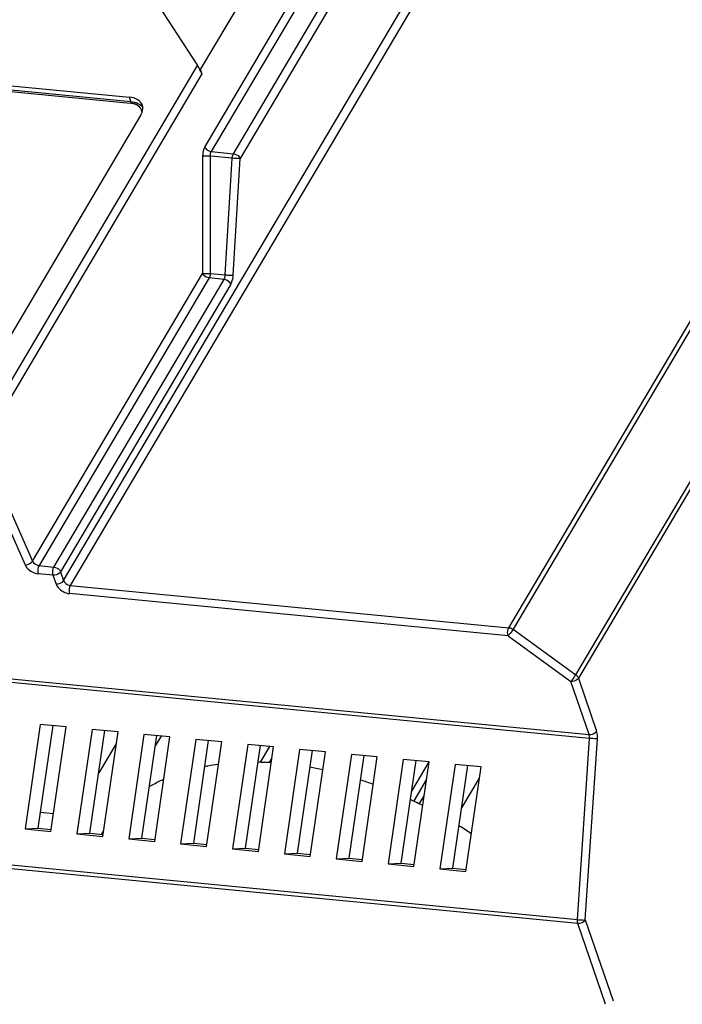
# Model space of a CAD drawing. Header units: millimetres. Extents: x -2787 to 4673, y -54 to 2046.
# Tile 113 of 124: x 3969 to 4026, y 739 to 822. Entities that reach past the tile are written whole.
import ezdxf

# ---------------------------------------------------------------- set-up
doc = ezdxf.new("R2010")
doc.units = ezdxf.units.MM
doc.header["$LTSCALE"] = 81.675
doc.layers.get('0').update_dxf_attribs({"linetype": 'CONTINUOUS'})
doc.layers.add('281', color=7, linetype='CONTINUOUS')

msp = doc.modelspace()

# ---------------------------------------------------------------- linework, layer by layer
at = {"color": 3}
for p, q in [((3973.088, 774.684), (4043.74, 894.208)), ((4044.308, 893.795), (3973.656, 774.272)), ((4011.017, 770.667), (4081.669, 890.19)), ((4082.018, 890.052), (4011.366, 770.528)), ((4016.717, 766.643), (4087.369, 886.166)), ((4087.588, 885.892), (4016.936, 766.368)), ((3985.109, 811.619), (4021.125, 872.549)), ((4021.68, 872.168), (3985.664, 811.239)), ((3987.556, 811.057), (4023.572, 871.986)), ((4024.141, 871.573), (3988.125, 810.644)), ((4008.805, 858.953), (3984.726, 818.219)), ((3979.847, 825.722), (3984.502, 818.563)), ((3965.553, 786.506), (3984.502, 818.563)), ((3984.726, 818.219), (3984.861, 817.851)), ((3984.802, 817.997), (3984.726, 818.219)), ((3957.494, 817.921), (3978.695, 815.875)), ((3957.621, 817.551), (3978.822, 815.505)), ((3984.861, 817.851), (3966.108, 786.126)), ((3978.822, 815.505), (3978.695, 815.875)), ((3979.673, 814.371), (3968.241, 795.031)), ((3984.925, 810.841), (3984.924, 800.85)), ((3985.586, 800.857), (3985.586, 810.849)), ((3987.451, 810.669), (3985.586, 810.849)), ((3985.664, 811.239), (3987.556, 811.057)), ((3986.859, 800.734), (3987.451, 810.669)), ((3987.534, 800.709), (3988.125, 810.644)), ((3970.437, 776.341), (3984.924, 800.85)), ((3985.48, 800.47), (3970.992, 775.96)), ((3986.754, 800.347), (3985.48, 800.47)), ((3985.586, 800.857), (3986.859, 800.734)), ((3972.266, 775.837), (3986.754, 800.347)), ((3987.322, 799.934), (3972.834, 775.425)), ((3965.482, 785.803), (3969.81, 776.017)), ((3966.108, 786.126), (3970.437, 776.341)), ((3972.196, 775.134), (3970.922, 775.257)), ((3970.992, 775.96), (3972.266, 775.837)), ((3972.834, 775.425), (3973.088, 774.684)), ((3972.449, 774.394), (3972.196, 775.134)), ((4010.946, 769.963), (3973.586, 773.568)), ((3973.656, 774.272), (4011.017, 770.667)), ((3925.974, 770.422), (4017.845, 761.557)), ((4011.366, 770.528), (4016.717, 766.643)), ((4017.88, 761.234), (3926.009, 770.098)), ((4010.946, 769.963), (4016.298, 766.078)), ((4017.845, 761.557), (4016.298, 766.078)), ((4016.936, 766.368), (4018.484, 761.848)), ((3971.097, 762.426), (3969.804, 753.527)), ((3970.917, 753.574), (3972.188, 762.32)), ((3973.305, 762.212), (3971.097, 762.426)), ((3972.012, 753.314), (3973.305, 762.212)), ((3975.514, 761.999), (3974.22, 753.101)), ((3975.334, 753.148), (3976.605, 761.894)), ((3977.722, 761.786), (3975.514, 761.999)), ((3976.429, 752.888), (3977.722, 761.786)), ((3979.931, 761.573), (3978.637, 752.675)), ((3979.751, 752.722), (3981.022, 761.468)), ((3982.139, 761.36), (3979.931, 761.573)), ((3980.846, 752.462), (3982.139, 761.36)), ((3981.386, 761.418), (3980.894, 760.586)), ((3984.348, 761.147), (3983.054, 752.249)), ((3984.168, 752.296), (3985.439, 761.042)), ((3986.556, 760.934), (3984.348, 761.147)), ((4016.85, 745.793), (4017.88, 761.234)), ((4017.524, 745.76), (4018.554, 761.201)), ((3977.583, 760.83), (3976.081, 758.289)), ((3985.263, 752.035), (3986.556, 760.934)), ((3988.765, 760.721), (3987.471, 751.822)), ((3988.585, 751.87), (3989.856, 760.615)), ((3990.973, 760.508), (3988.765, 760.721)), ((3989.68, 751.609), (3990.973, 760.508)), ((3993.182, 760.295), (3991.888, 751.396)), ((3993.001, 751.443), (3994.273, 760.189)), ((3995.39, 760.082), (3993.182, 760.295)), ((3994.096, 751.183), (3995.39, 760.082)), ((3997.598, 759.868), (3996.305, 750.97)), ((3997.418, 751.017), (3998.69, 759.763)), ((3999.807, 759.655), (3997.598, 759.868)), ((3998.513, 750.757), (3999.807, 759.655)), ((4002.015, 759.442), (4000.722, 750.544)), ((4001.835, 750.591), (4003.107, 759.337)), ((4004.224, 759.229), (4002.015, 759.442)), ((4002.93, 750.331), (4004.224, 759.229)), ((4006.432, 759.016), (4005.139, 750.118)), ((4006.252, 750.165), (4007.523, 758.911)), ((4008.641, 758.803), (4006.432, 759.016)), ((4007.347, 749.905), (4008.641, 758.803)), ((4006.999, 755.306), (4008.502, 757.847)), ((3924.979, 754.657), (4016.85, 745.793)), ((4016.885, 745.469), (3925.014, 754.334)), ((3971.116, 754.945), (3972.233, 754.837)), ((3969.804, 753.527), (3970.917, 753.574)), ((3969.804, 753.527), (3972.012, 753.314)), ((3970.917, 753.574), (3972.027, 753.467)), ((3974.22, 753.101), (3975.334, 753.148)), ((3974.22, 753.101), (3976.429, 752.888)), ((3975.334, 753.148), (3976.444, 753.041)), ((3976.327, 753.052), (3976.489, 753.326)), ((3978.637, 752.675), (3979.751, 752.722)), ((3978.637, 752.675), (3980.846, 752.462)), ((3979.751, 752.722), (3980.861, 752.615)), ((3983.054, 752.249), (3984.168, 752.296)), ((3983.054, 752.249), (3985.263, 752.035)), ((3984.168, 752.296), (3985.277, 752.189)), ((3987.471, 751.822), (3988.585, 751.87)), ((3987.471, 751.822), (3989.68, 751.609)), ((3988.585, 751.87), (3989.694, 751.762)), ((3991.888, 751.396), (3993.001, 751.443)), ((3991.888, 751.396), (3994.096, 751.183)), ((3993.001, 751.443), (3994.111, 751.336)), ((3996.305, 750.97), (3997.418, 751.017)), ((3996.305, 750.97), (3998.513, 750.757)), ((3997.418, 751.017), (3998.528, 750.91)), ((4000.722, 750.544), (4001.835, 750.591)), ((4000.722, 750.544), (4002.93, 750.331)), ((4001.835, 750.591), (4002.945, 750.484)), ((4005.139, 750.118), (4006.252, 750.165)), ((4005.139, 750.118), (4007.347, 749.905)), ((4006.252, 750.165), (4007.362, 750.058)), ((4019.246, 738.575), (4016.885, 745.469)), ((4017.524, 745.76), (4019.884, 738.866))]:
    msp.add_line(p, q, dxfattribs=at)
at = {"color": 4}
msp.add_line((3957.542, 817.417), (3978.743, 815.372), dxfattribs=at)
at = {"color": 3}
for centre, radius, start, end in [((3988.459, 727.798), 31.483, 77.71724, 79.7612), ((3987.273, 723.344), 36.095, 70.25536, 72.07255), ((3986.221, 720.729), 38.915, 63.32749, 65.06936), ((3985.991, 720.267), 39.432, 56.37779, 58.16296)]:
    msp.add_arc(centre, radius, start, end, dxfattribs=at)
msp.add_ellipse((3984.629, 818.193), major_axis=(-0.268, 0.527), ratio=0.122819, start_param=-2.339265, end_param=-0.855735, dxfattribs=at)
for points, knots in [([(3979.799, 815.189), (3979.733, 815.38), (3979.399, 815.742), (3978.944, 815.851), (3978.695, 815.875)], [0, 0, 0, 0, 0.44677, 1, 1, 1, 1]), ([(3978.822, 815.505), (3978.911, 815.496), (3979.228, 815.447), (3979.543, 815.31), (3979.71, 815.15)], [0, 0, 0, 0, 0.279513, 1, 1, 1, 1]), ([(3979.673, 814.371), (3979.713, 814.438), (3979.838, 814.688), (3979.864, 814.998), (3979.799, 815.189)], [0, 0, 0, 0, 0.278116, 1, 1, 1, 1]), ([(3985.109, 811.619), (3985.078, 811.568), (3984.965, 811.323), (3984.925, 811.05), (3984.925, 810.841)], [0, 0, 0, 0, 0.223391, 1, 1, 1, 1]), ([(3985.109, 811.619), (3985.13, 811.571), (3985.262, 811.381), (3985.488, 811.256), (3985.664, 811.239)], [0, 0, 0, 0, 0.230049, 1, 1, 1, 1]), ([(3985.586, 810.849), (3985.528, 810.85), (3985.307, 810.852), (3985.087, 810.852), (3984.925, 810.841)], [0, 0, 0, 0, 0.264355, 1, 1, 1, 1]), ([(3985.586, 810.849), (3985.584, 810.885), (3985.585, 811.018), (3985.615, 811.155), (3985.664, 811.239)], [0, 0, 0, 0, 0.271661, 1, 1, 1, 1]), ([(3987.451, 810.669), (3987.453, 810.705), (3987.468, 810.839), (3987.506, 810.972), (3987.556, 811.057)], [0, 0, 0, 0, 0.269531, 1, 1, 1, 1]), ([(3988.125, 810.644), (3988.084, 810.641), (3987.859, 810.638), (3987.634, 810.651), (3987.451, 810.669)], [0, 0, 0, 0, 0.181687, 1, 1, 1, 1]), ([(3987.556, 811.057), (3987.74, 811.039), (3987.981, 810.905), (3988.107, 810.696), (3988.125, 810.644)], [0, 0, 0, 0, 0.769247, 1, 1, 1, 1]), ([(3984.924, 800.85), (3984.966, 800.853), (3985.186, 800.861), (3985.407, 800.861), (3985.586, 800.857)], [0, 0, 0, 0, 0.189684, 1, 1, 1, 1]), ([(3985.48, 800.47), (3985.305, 800.486), (3985.077, 800.609), (3984.946, 800.801), (3984.924, 800.85)], [0, 0, 0, 0, 0.764849, 1, 1, 1, 1]), ([(3985.586, 800.857), (3985.584, 800.821), (3985.569, 800.688), (3985.53, 800.554), (3985.48, 800.47)], [0, 0, 0, 0, 0.269531, 1, 1, 1, 1]), ([(3986.754, 800.347), (3986.769, 800.373), (3986.827, 800.494), (3986.853, 800.63), (3986.859, 800.734)], [0, 0, 0, 0, 0.223119, 1, 1, 1, 1]), ([(3986.859, 800.734), (3986.922, 800.728), (3987.146, 800.712), (3987.371, 800.697), (3987.534, 800.709)], [0, 0, 0, 0, 0.277577, 1, 1, 1, 1]), ([(3987.322, 799.934), (3987.353, 799.986), (3987.469, 800.229), (3987.521, 800.5), (3987.534, 800.709)], [0, 0, 0, 0, 0.22312, 1, 1, 1, 1]), ([(3987.322, 799.934), (3987.304, 799.986), (3987.178, 800.195), (3986.938, 800.329), (3986.754, 800.347)], [0, 0, 0, 0, 0.230749, 1, 1, 1, 1]), ([(3969.81, 776.017), (3969.995, 776.013), (3970.246, 776.113), (3970.408, 776.293), (3970.437, 776.341)], [0, 0, 0, 0, 0.768758, 1, 1, 1, 1]), ([(3970.437, 776.341), (3970.458, 776.291), (3970.59, 776.1), (3970.817, 775.977), (3970.992, 775.96)], [0, 0, 0, 0, 0.235151, 1, 1, 1, 1]), ([(3969.81, 776.017), (3969.854, 775.919), (3970.116, 775.536), (3970.572, 775.291), (3970.922, 775.257)], [0, 0, 0, 0, 0.235344, 1, 1, 1, 1]), ([(3970.992, 775.96), (3970.964, 775.912), (3970.876, 775.689), (3970.863, 775.43), (3970.922, 775.257)], [0, 0, 0, 0, 0.235873, 1, 1, 1, 1]), ([(3972.196, 775.134), (3972.177, 775.188), (3972.136, 775.423), (3972.173, 775.681), (3972.266, 775.837)], [0, 0, 0, 0, 0.237628, 1, 1, 1, 1]), ([(3972.834, 775.425), (3972.806, 775.377), (3972.641, 775.199), (3972.38, 775.116), (3972.196, 775.134)], [0, 0, 0, 0, 0.229508, 1, 1, 1, 1]), ([(3972.266, 775.837), (3972.45, 775.82), (3972.691, 775.686), (3972.816, 775.477), (3972.834, 775.425)], [0, 0, 0, 0, 0.769251, 1, 1, 1, 1]), ([(3972.449, 774.394), (3972.633, 774.376), (3972.894, 774.458), (3973.06, 774.637), (3973.088, 774.684)], [0, 0, 0, 0, 0.770492, 1, 1, 1, 1]), ([(3973.088, 774.684), (3973.106, 774.632), (3973.231, 774.423), (3973.472, 774.289), (3973.656, 774.272)], [0, 0, 0, 0, 0.230749, 1, 1, 1, 1]), ([(3972.449, 774.394), (3972.485, 774.289), (3972.736, 773.871), (3973.217, 773.604), (3973.586, 773.568)], [0, 0, 0, 0, 0.230773, 1, 1, 1, 1]), ([(3973.656, 774.272), (3973.627, 774.223), (3973.54, 774), (3973.527, 773.741), (3973.586, 773.568)], [0, 0, 0, 0, 0.235873, 1, 1, 1, 1]), ([(4010.946, 769.963), (4010.928, 770.017), (4010.887, 770.253), (4010.924, 770.51), (4011.017, 770.667)], [0, 0, 0, 0, 0.237628, 1, 1, 1, 1]), ([(4011.366, 770.528), (4011.272, 770.37), (4011.134, 770.178), (4010.982, 770), (4010.946, 769.963)], [0, 0, 0, 0, 0.78454, 1, 1, 1, 1]), ([(4016.298, 766.078), (4016.333, 766.114), (4016.485, 766.293), (4016.624, 766.484), (4016.717, 766.643)], [0, 0, 0, 0, 0.21545, 1, 1, 1, 1]), ([(4016.936, 766.368), (4016.908, 766.321), (4016.743, 766.142), (4016.482, 766.06), (4016.298, 766.078)], [0, 0, 0, 0, 0.229508, 1, 1, 1, 1]), ([(4016.717, 766.643), (4016.743, 766.624), (4016.834, 766.549), (4016.909, 766.45), (4016.936, 766.368)], [0, 0, 0, 0, 0.272062, 1, 1, 1, 1]), ([(4017.845, 761.557), (4018.029, 761.539), (4018.29, 761.622), (4018.456, 761.801), (4018.484, 761.848)], [0, 0, 0, 0, 0.770492, 1, 1, 1, 1]), ([(4018.554, 761.201), (4018.558, 761.259), (4018.563, 761.477), (4018.535, 761.698), (4018.484, 761.848)], [0, 0, 0, 0, 0.270207, 1, 1, 1, 1]), ([(4017.88, 761.234), (4017.886, 761.318), (4017.881, 761.429), (4017.853, 761.534), (4017.845, 761.557)], [0, 0, 0, 0, 0.774863, 1, 1, 1, 1]), ([(4018.554, 761.201), (4018.513, 761.199), (4018.288, 761.201), (4018.063, 761.216), (4017.88, 761.234)], [0, 0, 0, 0, 0.181412, 1, 1, 1, 1]), ([(3985.099, 758.852), (3985.194, 758.87), (3985.575, 758.942), (3985.959, 759.003), (3986.249, 759.042)], [0, 0, 0, 0, 0.247418, 1, 1, 1, 1]), ([(3989.639, 759.229), (3989.732, 759.227), (3990.108, 759.218), (3990.484, 759.201), (3990.766, 759.183)], [0, 0, 0, 0, 0.248064, 1, 1, 1, 1]), ([(3980.367, 757.115), (3980.464, 757.172), (3980.859, 757.396), (3981.266, 757.6), (3981.577, 757.741)], [0, 0, 0, 0, 0.246936, 1, 1, 1, 1]), ([(4016.885, 745.469), (4016.877, 745.492), (4016.849, 745.598), (4016.845, 745.709), (4016.85, 745.793)], [0, 0, 0, 0, 0.225137, 1, 1, 1, 1]), ([(4016.85, 745.793), (4016.912, 745.787), (4017.136, 745.769), (4017.362, 745.753), (4017.524, 745.76)], [0, 0, 0, 0, 0.277691, 1, 1, 1, 1]), ([(4017.524, 745.76), (4017.496, 745.713), (4017.33, 745.534), (4017.069, 745.451), (4016.885, 745.469)], [0, 0, 0, 0, 0.229508, 1, 1, 1, 1])]:
    msp.add_open_spline(points, degree=3, knots=knots, dxfattribs=at)
at = {"color": 4}
for points, knots in [([(3979.706, 814.829), (3979.695, 814.846), (3979.679, 814.872), (3979.657, 814.907), (3979.644, 814.928), (3979.633, 814.946), (3979.626, 814.956), (3979.622, 814.964), (3979.619, 814.968), (3979.615, 814.972), (3979.61, 814.977), (3979.603, 814.984), (3979.594, 814.994), (3979.579, 815.009), (3979.56, 815.028), (3979.542, 815.047), (3979.527, 815.063), (3979.518, 815.072), (3979.51, 815.08), (3979.505, 815.084), (3979.502, 815.088), (3979.497, 815.092), (3979.489, 815.097), (3979.477, 815.106), (3979.463, 815.116), (3979.448, 815.125), (3979.429, 815.139), (3979.41, 815.152), (3979.391, 815.165), (3979.377, 815.175), (3979.365, 815.183), (3979.357, 815.189), (3979.352, 815.192), (3979.348, 815.195), (3979.344, 815.196), (3979.339, 815.199), (3979.329, 815.203), (3979.315, 815.21), (3979.299, 815.218), (3979.277, 815.228), (3979.255, 815.238), (3979.233, 815.248), (3979.216, 815.256), (3979.2, 815.263), (3979.186, 815.27), (3979.176, 815.274), (3979.17, 815.277), (3979.164, 815.279), (3979.156, 815.281), (3979.143, 815.285), (3979.127, 815.289), (3979.102, 815.297), (3979.07, 815.306), (3979.038, 815.316), (3979.012, 815.323), (3978.996, 815.328), (3978.983, 815.332), (3978.975, 815.334), (3978.969, 815.336), (3978.962, 815.337), (3978.95, 815.339), (3978.932, 815.342), (3978.904, 815.346), (3978.869, 815.352), (3978.813, 815.361), (3978.771, 815.367), (3978.743, 815.372)], [0, 0, 0, 0, 0.0625, 0.09375, 0.125, 0.140625, 0.15625, 0.164062, 0.167969, 0.171875, 0.179688, 0.1875, 0.203125, 0.21875, 0.25, 0.28125, 0.296875, 0.3125, 0.320312, 0.328125, 0.332031, 0.335938, 0.34375, 0.359375, 0.375, 0.390625, 0.40625, 0.4375, 0.453125, 0.46875, 0.484375, 0.492188, 0.496094, 0.5, 0.503906, 0.507812, 0.515625, 0.53125, 0.546875, 0.5625, 0.59375, 0.609375, 0.625, 0.640625, 0.65625, 0.664062, 0.667969, 0.671875, 0.679688, 0.6875, 0.703125, 0.71875, 0.75, 0.78125, 0.796875, 0.8125, 0.820312, 0.828125, 0.832031, 0.835938, 0.84375, 0.859375, 0.875, 0.90625, 0.9375, 1, 1, 1, 1]), ([(3979.746, 814.724), (3979.745, 814.726), (3979.744, 814.73), (3979.743, 814.735), (3979.742, 814.738), (3979.74, 814.743), (3979.737, 814.751), (3979.734, 814.762), (3979.729, 814.774), (3979.726, 814.783), (3979.724, 814.789), (3979.722, 814.793), (3979.72, 814.796), (3979.719, 814.799), (3979.718, 814.802), (3979.717, 814.804), (3979.716, 814.807), (3979.715, 814.808), (3979.714, 814.811), (3979.712, 814.815), (3979.709, 814.821), (3979.707, 814.827), (3979.706, 814.829)], [0, 0, 0, 0, 0.0625, 0.125, 0.15625, 0.1875, 0.25, 0.375, 0.5, 0.5625, 0.625, 0.65625, 0.6875, 0.71875, 0.75, 0.78125, 0.8125, 0.828125, 0.84375, 0.875, 0.9375, 1, 1, 1, 1]), ([(3979.768, 814.623), (3979.767, 814.627), (3979.766, 814.635), (3979.764, 814.644), (3979.763, 814.651), (3979.762, 814.655), (3979.761, 814.66), (3979.76, 814.665), (3979.759, 814.67), (3979.759, 814.674), (3979.758, 814.676), (3979.757, 814.68), (3979.756, 814.687), (3979.754, 814.693), (3979.753, 814.699), (3979.752, 814.702), (3979.751, 814.705), (3979.75, 814.71), (3979.748, 814.717), (3979.747, 814.722), (3979.746, 814.724)], [0, 0, 0, 0, 0.125, 0.25, 0.3125, 0.34375, 0.375, 0.4375, 0.46875, 0.5, 0.53125, 0.5625, 0.625, 0.75, 0.78125, 0.8125, 0.84375, 0.875, 0.9375, 1, 1, 1, 1])]:
    msp.add_open_spline(points, degree=3, knots=knots, dxfattribs=at)
at = {"color": 3}
for points in [[(3979.71, 815.15), (3979.758, 815.104), (3979.801, 815.054), (3979.837, 814.999)], [(4011.017, 770.667), (4011.142, 770.655), (4011.265, 770.602), (4011.366, 770.528)]]:
    msp.add_open_spline(points, degree=3, dxfattribs=at)
at = {"layer": '281', "color": 3}
for p, q in [((3989.865, 759.207), (3990.652, 760.539)), ((3990.627, 759.17), (3990.828, 759.509)), ((4004.203, 759.231), (4002.728, 756.736)), ((4002.914, 755.865), (4004.002, 757.707)), ((4003.379, 755.625), (4003.805, 756.345))]:
    msp.add_line(p, q, dxfattribs=at)

doc.saveas('drawing.dxf')
